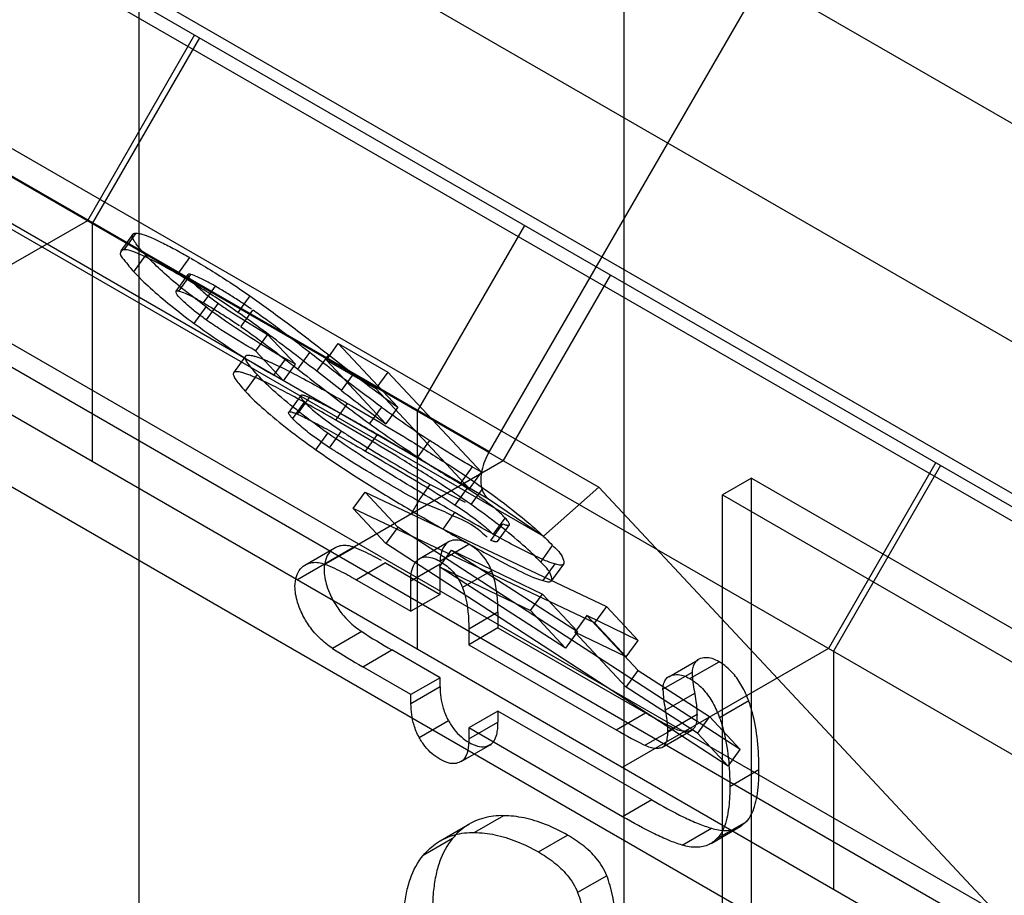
# Model space of a CAD drawing. Header units: millimetres. Extents: x 60 to 337, y 43 to 512.
# Tile 52 of 73: x 158.35 to 163.12, y 224.96 to 229.2. Entities that reach past the tile are written whole.
import ezdxf

# ---------------------------------------------------------------- set-up
doc = ezdxf.new("R2010")
doc.units = ezdxf.units.MM
doc.header["$LTSCALE"] = 36.045028
doc.layers.get('0').update_dxf_attribs({"linetype": 'CONTINUOUS'})

msp = doc.modelspace()

# ---------------------------------------------------------------- linework, layer by layer
at = {"color": 7, "linetype": 'CONTINUOUS'}
for p, q in [((167.6266, 221.9066), (106.967, 256.9278)), ((118.6248, 252.6165), (169.7488, 223.1007)), ((160.6287, 227.1065), (139.076, 239.5497)), ((139.6075, 239.3772), (161.1602, 226.934)), ((139.0718, 239.3215), (160.6245, 226.8783)), ((139.3389, 239.139), (160.8916, 226.6959)), ((144.8323, 237.4223), (166.4082, 224.9657)), ((141.5239, 237.3232), (163.0766, 224.8801)), ((163.0266, 224.7935), (141.4739, 237.2366)), ((144.3123, 236.5216), (165.8882, 224.065)), ((164.8266, 234.3775), (160.6287, 227.1065)), ((168.8297, 220.8632), (146.0042, 234.0412)), ((154.3333, 233.7951), (263.9353, 170.5178)), ((161.2803, 231.9089), (161.2803, 219.6613)), ((176.8166, 219.7556), (158.9302, 230.0821)), ((158.9302, 230.0821), (158.9302, 212.7447)), ((260.4276, 170.6997), (157.6807, 229.9288)), ((159.2008, 229.1268), (158.6808, 228.2262)), ((159.224, 229.1134), (158.704, 228.2128)), ((158.6808, 228.2262), (157.6808, 227.6488)), ((158.704, 228.2128), (158.704, 227.0581)), ((160.2808, 227.3024), (160.8008, 228.2031)), ((158.9011, 228.1602), (158.8432, 228.0799)), ((158.8598, 228.0857), (158.9177, 228.166)), ((158.9063, 227.9782), (158.9642, 228.0585)), ((159.1194, 227.9667), (159.1774, 228.047)), ((159.1107, 227.8843), (159.1686, 227.9645)), ((159.1243, 227.8851), (159.1823, 227.9654)), ((161.2161, 227.9633), (160.6961, 227.0627)), ((159.2437, 227.8279), (159.3016, 227.9082)), ((159.4683, 227.8619), (159.4104, 227.7816)), ((159.1987, 227.7279), (159.2567, 227.8082)), ((159.3144, 227.8259), (159.2565, 227.7456)), ((159.425, 227.7123), (159.483, 227.7926)), ((159.5539, 227.6752), (159.496, 227.595)), ((159.6896, 227.5298), (159.5539, 227.6752)), ((159.839, 227.5506), (159.8969, 227.6309)), ((159.8969, 227.6309), (160.1369, 227.4923)), ((159.8969, 227.6309), (160.1853, 227.3218)), ((159.4477, 227.5696), (159.3898, 227.4893)), ((159.496, 227.595), (159.6317, 227.4495)), ((159.7005, 227.5067), (159.7585, 227.587)), ((159.7925, 227.496), (159.8505, 227.5762)), ((159.8505, 227.5762), (159.9707, 227.4825)), ((159.5842, 227.4767), (159.6421, 227.557)), ((159.6317, 227.4495), (159.6896, 227.5298)), ((159.6896, 227.5298), (159.6421, 227.557)), ((159.839, 227.5506), (160.079, 227.412)), ((160.1273, 227.2416), (159.839, 227.5506)), ((159.5039, 227.4801), (159.446, 227.3998)), ((159.6317, 227.4495), (159.5842, 227.4767)), ((159.9127, 227.4023), (159.7925, 227.496)), ((159.9127, 227.4023), (159.9707, 227.4825)), ((160.1369, 227.4923), (160.079, 227.412)), ((160.5905, 227.0062), (160.1369, 227.4923)), ((159.7146, 227.378), (159.6567, 227.2977)), ((159.6989, 227.2883), (159.7568, 227.3686)), ((160.079, 227.412), (160.5326, 226.9259)), ((159.6759, 227.2664), (159.7338, 227.3466)), ((159.8843, 227.2594), (159.9423, 227.3397)), ((160.106, 227.3226), (160.0481, 227.2424)), ((160.1853, 227.3218), (160.1273, 227.2416)), ((160.2808, 226.1477), (160.2808, 227.3024)), ((159.7885, 227.1156), (159.8464, 227.1959)), ((159.8549, 227.1257), (159.9129, 227.206)), ((160.0287, 227.109), (160.0866, 227.1892)), ((160.2825, 227.08), (160.3404, 227.1603)), ((159.6961, 226.4853), (160.6961, 227.0627)), ((162.7929, 227.053), (162.2729, 226.1523)), ((162.8161, 227.0396), (162.2961, 226.1389)), ((160.5454, 227.0322), (160.4875, 226.952)), ((160.5326, 226.9259), (160.5905, 227.0062)), ((160.5905, 227.0062), (160.5454, 227.0322)), ((160.285, 226.8666), (160.3429, 226.9469)), ((160.3429, 226.9469), (160.5115, 226.8608)), ((160.5326, 226.9259), (160.4875, 226.952)), ((161.8997, 226.9783), (161.7583, 226.8967)), ((161.8997, 226.9783), (168.2637, 223.3041)), ((161.8997, 219.6298), (161.8997, 226.9783)), ((159.9693, 226.8304), (160.0273, 226.9106)), ((160.0273, 226.9106), (161.1971, 226.356)), ((160.0273, 226.9106), (160.1859, 226.7406)), ((160.4641, 226.8473), (160.522, 226.9276)), ((160.5409, 226.8496), (160.5988, 226.9299)), ((160.8916, 226.6959), (161.1602, 226.934)), ((161.1602, 226.934), (163.0766, 224.8801)), ((161.7583, 226.8967), (168.1223, 223.2225)), ((161.7583, 219.5481), (161.7583, 226.8967)), ((160.285, 226.8666), (160.2488, 226.8022)), ((160.4164, 226.8136), (160.285, 226.8666)), ((160.6245, 226.8783), (160.8916, 226.6959)), ((161.1392, 226.2757), (159.9693, 226.8304)), ((160.128, 226.6603), (159.9693, 226.8304)), ((160.4044, 226.7305), (160.4623, 226.8108)), ((160.6363, 226.6758), (160.6942, 226.756)), ((160.6479, 226.704), (160.7059, 226.7843)), ((160.668, 226.6714), (160.726, 226.7516)), ((160.1859, 226.7406), (160.128, 226.6603)), ((161.8445, 225.6622), (160.1859, 226.7406)), ((161.7866, 225.5819), (160.128, 226.6603)), ((160.2883, 226.5869), (160.4297, 226.6685)), ((160.3885, 226.5756), (160.5299, 226.6572)), ((159.7349, 226.556), (159.8763, 226.6377)), ((159.9751, 226.6419), (159.8337, 226.5603)), ((160.3878, 226.5481), (160.4457, 226.6283)), ((160.4457, 226.6283), (160.8871, 226.4158)), ((160.4457, 226.6283), (161.0566, 226.2342)), ((160.8778, 226.5706), (160.9358, 226.6509)), ((160.1259, 226.5667), (159.9845, 226.485)), ((160.1259, 226.5667), (160.3905, 226.4139)), ((160.2491, 226.4801), (160.3905, 226.5618)), ((160.3905, 226.4139), (160.3905, 226.5618)), ((160.9456, 226.5618), (160.8876, 226.4815)), ((160.932, 226.4813), (160.9899, 226.5616)), ((160.3878, 226.5481), (160.8292, 226.3356)), ((160.9986, 226.1539), (160.3878, 226.5481)), ((160.6401, 226.5289), (160.4987, 226.4472)), ((159.9648, 226.4964), (160.2491, 226.3323)), ((160.2491, 226.3323), (160.2491, 226.4801)), ((160.8292, 226.3356), (160.8871, 226.4158)), ((160.8871, 226.4158), (161.0566, 226.2342)), ((160.3905, 226.4139), (160.2491, 226.3323)), ((160.6708, 226.3275), (160.5294, 226.2458)), ((160.6708, 226.3275), (160.6708, 226.2521)), ((160.9986, 226.1539), (160.8292, 226.3356)), ((161.1971, 226.356), (161.1392, 226.2757)), ((161.3507, 226.1915), (161.1971, 226.356)), ((161.1008, 226.3121), (161.0429, 226.2319)), ((161.3507, 226.1915), (161.1008, 226.3121)), ((161.3503, 226.0447), (161.1008, 226.3121)), ((161.1392, 226.2757), (161.2928, 226.1112)), ((160.0106, 226.234), (159.8692, 226.1524)), ((160.6708, 226.2521), (160.5294, 226.1704)), ((160.5294, 226.2458), (160.5294, 226.1704)), ((160.6708, 226.2521), (161.385, 225.8397)), ((161.0566, 226.2342), (160.9986, 226.1539)), ((161.2928, 226.1112), (161.0429, 226.2319)), ((161.0429, 226.2319), (161.2924, 225.9645)), ((161.2928, 226.1112), (161.3507, 226.1915)), ((160.0158, 226.0633), (160.1572, 226.145)), ((160.3905, 226.0102), (160.1572, 226.145)), ((160.5294, 226.1704), (161.2436, 225.7581)), ((162.2729, 226.1523), (161.2729, 225.575)), ((162.2961, 226.1389), (162.2961, 224.9842)), ((161.4992, 226.0153), (161.6406, 226.0969)), ((161.6007, 226.0058), (161.7421, 226.0875)), ((160.2491, 225.9286), (160.0158, 226.0633)), ((161.2924, 225.9645), (161.3503, 226.0447)), ((161.3503, 226.0447), (161.6956, 225.8217)), ((161.6112, 226.0359), (161.4698, 225.9542)), ((160.3905, 226.0102), (160.2491, 225.9286)), ((160.3905, 225.9659), (160.3905, 226.0102)), ((160.3905, 225.9659), (160.2491, 225.8842)), ((161.6377, 225.7415), (161.2924, 225.9645)), ((160.2491, 225.8842), (160.2491, 225.9286)), ((161.6239, 225.9339), (161.4825, 225.8523)), ((161.8858, 225.8981), (161.7444, 225.8164)), ((160.6708, 225.8484), (160.5294, 225.7668)), ((161.4163, 225.418), (160.6708, 225.8484)), ((160.6708, 225.8484), (160.6708, 225.7952)), ((160.2889, 225.7208), (160.4304, 225.8024)), ((160.5294, 225.7136), (160.6708, 225.7952)), ((161.2436, 225.7581), (161.385, 225.8397)), ((161.6354, 225.8312), (161.494, 225.7495)), ((161.6956, 225.8217), (161.6377, 225.7415)), ((161.8445, 225.6622), (161.6956, 225.8217)), ((161.2749, 225.3364), (160.5294, 225.7668)), ((160.5294, 225.7668), (160.5294, 225.7136)), ((161.5259, 225.7643), (161.3845, 225.6827)), ((161.4641, 225.6722), (161.6102, 225.756)), ((161.6377, 225.7415), (161.7866, 225.5819)), ((160.6317, 225.684), (160.4903, 225.6023)), ((161.7866, 225.5819), (161.8445, 225.6622)), ((161.9356, 225.5632), (161.7942, 225.4816)), ((161.4163, 225.418), (161.2749, 225.3364)), ((160.698, 225.3415), (160.5566, 225.2599)), ((160.3912, 225.2195), (160.5326, 225.3012)), ((161.5638, 225.199), (161.7052, 225.2806)), ((161.7033, 225.2069), (161.8447, 225.2885)), ((161.8745, 225.3117), (161.733, 225.2301)), ((160.4503, 225.2305), (160.3089, 225.1489)), ((160.8666, 225.1655), (161.008, 225.2471)), ((161.1984, 225.0499), (161.0569, 224.9682))]:
    msp.add_line(p, q, dxfattribs=at)
for centre, radius, start, end in [((161.7633, 231.2326), 4.2438, 233.7967, 240.0114), ((161.7099, 231.1593), 4.2521, 233.803, 240.0054), ((164.0664, 232.7287), 6.6556, 232.02076, 234.32884), ((163.9629, 232.5876), 6.5796, 232.00741, 234.34218), ((163.8913, 232.5375), 6.4439, 234.02568, 236.56121), ((163.7832, 232.3848), 6.3557, 234.0081, 236.57882), ((161.6387, 228.7483), 2.9954, 237.0755, 240.3559), ((161.5144, 228.6948), 3.0283, 237.0933, 240.3381), ((162.1509, 226.0527), 0.5398, 182.0281, 191.743), ((162.0095, 225.9711), 0.5398, 182.0281, 191.743), ((162.1594, 227.2958), 1.7898, 239.2239, 244.6952)]:
    msp.add_arc(centre, radius, start, end, dxfattribs=at)
for points, knots in [([(158.9642, 228.0585), (158.9526, 228.071), (158.9366, 228.0888), (158.9184, 228.1122), (158.9079, 228.1278), (158.9012, 228.1405), (158.8988, 228.1506), (158.899, 228.1563), (158.9012, 228.1609), (158.9053, 228.1641), (158.9111, 228.1657), (158.9154, 228.166), (158.9177, 228.166)], [0, 0, 0, 0, 0.359619, 0.505194, 0.626088, 0.757091, 0.804645, 0.842794, 0.875696, 0.909448, 0.949724, 1, 1, 1, 1]), ([(158.9177, 228.166), (158.9219, 228.166), (158.9312, 228.1648), (158.9547, 228.159), (158.992, 228.1445), (159.045, 228.1195), (159.1083, 228.0862), (159.1534, 228.0608), (159.1774, 228.047)], [0, 0, 0, 0, 0.042994, 0.097778, 0.25327, 0.459424, 0.710437, 1, 1, 1, 1]), ([(158.8598, 228.0857), (158.8524, 228.0858), (158.8293, 228.07), (158.8693, 228.0234), (158.8887, 227.997), (158.9063, 227.9782)], [0, 0, 0, 0, 0.159674, 0.444548, 1, 1, 1, 1]), ([(159.125, 227.9636), (159.0845, 227.987), (159.0151, 228.026), (158.9275, 228.0674), (158.8784, 228.0856), (158.8598, 228.0857)], [0, 0, 0, 0, 0.478824, 0.810357, 1, 1, 1, 1]), ([(159.2567, 227.8082), (159.2105, 227.842), (159.1344, 227.9005), (159.0374, 227.9847), (158.9865, 228.0346), (158.9642, 228.0585)], [0, 0, 0, 0, 0.445579, 0.745931, 1, 1, 1, 1]), ([(159.183, 228.0439), (159.2147, 228.0258), (159.2779, 227.9875), (159.373, 227.9268), (159.4362, 227.8841), (159.4683, 227.8619)], [0, 0, 0, 0, 0.324208, 0.653842, 1, 1, 1, 1]), ([(158.9063, 227.9782), (158.9315, 227.9512), (158.9892, 227.8952), (159.0871, 227.8119), (159.1599, 227.7564), (159.1987, 227.7279)], [0, 0, 0, 0, 0.287498, 0.625381, 1, 1, 1, 1]), ([(159.4104, 227.7816), (159.3783, 227.8038), (159.3151, 227.8465), (159.2199, 227.9073), (159.1568, 227.9455), (159.125, 227.9636)], [0, 0, 0, 0, 0.346141, 0.67576, 1, 1, 1, 1]), ([(159.1823, 227.9654), (159.1779, 227.9665), (159.1645, 227.9682), (159.1739, 227.9445), (159.1828, 227.9371), (159.1894, 227.9301)], [0, 0, 0, 0, 0.24604, 0.473168, 1, 1, 1, 1]), ([(159.3019, 227.908), (159.2859, 227.9174), (159.2568, 227.9338), (159.217, 227.9533), (159.1928, 227.9627), (159.1823, 227.9654)], [0, 0, 0, 0, 0.417453, 0.75422, 1, 1, 1, 1]), ([(159.1894, 227.9301), (159.1997, 227.9188), (159.225, 227.8952), (159.268, 227.8597), (159.3006, 227.8358), (159.3179, 227.8236)], [0, 0, 0, 0, 0.273602, 0.619732, 1, 1, 1, 1]), ([(159.4757, 227.7978), (159.4535, 227.8131), (159.413, 227.8398), (159.355, 227.8766), (159.3193, 227.8979), (159.3019, 227.908)], [0, 0, 0, 0, 0.393427, 0.706824, 1, 1, 1, 1]), ([(159.1311, 227.85), (159.1243, 227.8571), (159.1153, 227.8646), (159.1071, 227.8881), (159.12, 227.8862), (159.1243, 227.8851)], [0, 0, 0, 0, 0.539813, 0.754804, 1, 1, 1, 1]), ([(159.1243, 227.8851), (159.1349, 227.8824), (159.159, 227.873), (159.1989, 227.8535), (159.228, 227.8371), (159.244, 227.8277)], [0, 0, 0, 0, 0.24578, 0.582547, 1, 1, 1, 1]), ([(159.2599, 227.7434), (159.2436, 227.7549), (159.2117, 227.7782), (159.1687, 227.8137), (159.1422, 227.8379), (159.1311, 227.85)], [0, 0, 0, 0, 0.35806, 0.706546, 1, 1, 1, 1]), ([(159.4683, 227.8619), (159.5295, 227.8192), (159.6578, 227.7251), (159.7839, 227.6282), (159.8505, 227.5762)], [0, 0, 0, 0, 0.468983, 1, 1, 1, 1]), ([(159.244, 227.8277), (159.2614, 227.8177), (159.2971, 227.7963), (159.355, 227.7595), (159.3956, 227.7328), (159.4178, 227.7175)], [0, 0, 0, 0, 0.293186, 0.606593, 1, 1, 1, 1]), ([(159.3144, 227.8259), (159.3377, 227.8092), (159.4162, 227.7568), (159.4971, 227.7083), (159.5539, 227.6752)], [0, 0, 0, 0, 0.303775, 1, 1, 1, 1]), ([(159.7925, 227.496), (159.7488, 227.5301), (159.6625, 227.5968), (159.5354, 227.6924), (159.4514, 227.753), (159.4104, 227.7816)], [0, 0, 0, 0, 0.348869, 0.685747, 1, 1, 1, 1]), ([(159.7585, 227.587), (159.7126, 227.6226), (159.6421, 227.6769), (159.5501, 227.7451), (159.5041, 227.778), (159.483, 227.7926)], [0, 0, 0, 0, 0.506854, 0.775888, 1, 1, 1, 1]), ([(159.496, 227.595), (159.4392, 227.628), (159.3583, 227.6765), (159.2798, 227.729), (159.2565, 227.7456)], [0, 0, 0, 0, 0.696225, 1, 1, 1, 1]), ([(159.425, 227.7123), (159.4462, 227.6977), (159.4922, 227.6649), (159.5842, 227.5966), (159.6547, 227.5424), (159.7005, 227.5067)], [0, 0, 0, 0, 0.224112, 0.493146, 1, 1, 1, 1]), ([(159.5039, 227.4801), (159.4947, 227.4899), (159.4788, 227.5077), (159.4598, 227.5322), (159.4492, 227.5496), (159.4459, 227.5608), (159.4459, 227.5675), (159.4503, 227.5728), (159.4583, 227.5746), (159.4687, 227.5743), (159.4821, 227.5718), (159.4984, 227.5673), (159.5174, 227.5608), (159.539, 227.5524), (159.5802, 227.5348), (159.6444, 227.5039), (159.7341, 227.4569), (159.8351, 227.4011), (159.9056, 227.3609), (159.9423, 227.3397)], [0, 0, 0, 0, 0.060997, 0.108156, 0.141051, 0.15239, 0.16096, 0.169991, 0.181238, 0.196835, 0.217374, 0.24292, 0.273357, 0.308491, 0.348098, 0.476621, 0.631544, 0.807742, 1, 1, 1, 1]), ([(160.106, 227.3226), (160.0523, 227.3616), (159.9362, 227.4493), (159.821, 227.5384), (159.7585, 227.587)], [0, 0, 0, 0, 0.455822, 1, 1, 1, 1]), ([(159.8843, 227.2594), (159.8476, 227.2806), (159.7771, 227.3209), (159.6762, 227.3766), (159.5864, 227.4236), (159.5223, 227.4545), (159.4811, 227.4721), (159.4595, 227.4805), (159.4405, 227.487), (159.4242, 227.4915), (159.4108, 227.494), (159.4004, 227.4944), (159.3923, 227.4926), (159.388, 227.4872), (159.388, 227.4805), (159.3913, 227.4694), (159.4019, 227.4519), (159.4209, 227.4274), (159.4368, 227.4096), (159.446, 227.3998)], [0, 0, 0, 0, 0.192258, 0.368456, 0.523379, 0.651902, 0.691509, 0.726643, 0.75708, 0.782626, 0.803165, 0.818762, 0.830009, 0.83904, 0.84761, 0.858949, 0.891844, 0.939003, 1, 1, 1, 1]), ([(159.8464, 227.1959), (159.8002, 227.2284), (159.7142, 227.2919), (159.5994, 227.3863), (159.5319, 227.4493), (159.5039, 227.4801)], [0, 0, 0, 0, 0.380032, 0.719592, 1, 1, 1, 1]), ([(159.7005, 227.5067), (159.7404, 227.4757), (159.8193, 227.4146), (159.9349, 227.3261), (160.0111, 227.2693), (160.0481, 227.2424)], [0, 0, 0, 0, 0.347245, 0.685515, 1, 1, 1, 1]), ([(159.4473, 227.3978), (159.4756, 227.3666), (159.5442, 227.3041), (159.6582, 227.2101), (159.7433, 227.1474), (159.7885, 227.1156)], [0, 0, 0, 0, 0.284812, 0.626409, 1, 1, 1, 1]), ([(159.7568, 227.3686), (159.7522, 227.3706), (159.7454, 227.3733), (159.7368, 227.3764), (159.7304, 227.3783), (159.7241, 227.3797), (159.7186, 227.3802), (159.7142, 227.3786), (159.7136, 227.3742), (159.7158, 227.3694), (159.7198, 227.363), (159.726, 227.3552), (159.731, 227.3497), (159.7338, 227.3466)], [0, 0, 0, 0, 0.184756, 0.263898, 0.333303, 0.42877, 0.494817, 0.537294, 0.57734, 0.638619, 0.728962, 0.849522, 1, 1, 1, 1]), ([(160.0866, 227.1892), (160.0537, 227.2083), (159.9907, 227.2444), (159.8999, 227.2953), (159.8311, 227.3325), (159.7841, 227.3561), (159.7651, 227.3651), (159.7568, 227.3686)], [0, 0, 0, 0, 0.304034, 0.579704, 0.832093, 0.928383, 1, 1, 1, 1]), ([(159.7338, 227.3466), (159.7415, 227.3384), (159.7686, 227.312), (159.8278, 227.2642), (159.881, 227.2272), (159.9129, 227.206)], [0, 0, 0, 0, 0.147782, 0.496823, 1, 1, 1, 1]), ([(159.9423, 227.3397), (160.0464, 227.2796), (160.212, 227.1819), (160.4306, 227.0448), (160.5451, 226.9681), (160.5988, 226.9299)], [0, 0, 0, 0, 0.466127, 0.744639, 1, 1, 1, 1]), ([(159.6759, 227.2664), (159.6731, 227.2694), (159.6681, 227.275), (159.6619, 227.2827), (159.6579, 227.2891), (159.6557, 227.2939), (159.6563, 227.2984), (159.6606, 227.2999), (159.6662, 227.2995), (159.6724, 227.2981), (159.6788, 227.2961), (159.6875, 227.2931), (159.6942, 227.2903), (159.6989, 227.2883)], [0, 0, 0, 0, 0.150478, 0.271038, 0.361381, 0.42266, 0.462706, 0.505183, 0.57123, 0.666697, 0.736102, 0.815244, 1, 1, 1, 1]), ([(159.6989, 227.2883), (159.7072, 227.2848), (159.7262, 227.2759), (159.7732, 227.2522), (159.842, 227.2151), (159.9328, 227.1641), (159.9958, 227.128), (160.0287, 227.109)], [0, 0, 0, 0, 0.071617, 0.167907, 0.420296, 0.695966, 1, 1, 1, 1]), ([(159.8549, 227.1257), (159.8231, 227.1469), (159.7699, 227.1839), (159.7106, 227.2318), (159.6836, 227.2582), (159.6759, 227.2664)], [0, 0, 0, 0, 0.503177, 0.852218, 1, 1, 1, 1]), ([(160.5409, 226.8496), (160.4872, 226.8878), (160.3727, 226.9645), (160.154, 227.1016), (159.9885, 227.1993), (159.8843, 227.2594)], [0, 0, 0, 0, 0.255361, 0.533873, 1, 1, 1, 1]), ([(160.4623, 226.8108), (160.3666, 226.8661), (160.2129, 226.9569), (160.0078, 227.0857), (159.8984, 227.1591), (159.8464, 227.1959)], [0, 0, 0, 0, 0.456316, 0.73711, 1, 1, 1, 1]), ([(159.9129, 227.206), (159.9292, 227.1952), (159.9943, 227.1532), (160.1373, 227.0663), (160.265, 226.9918), (160.3429, 226.9469)], [0, 0, 0, 0, 0.117038, 0.462601, 1, 1, 1, 1]), ([(160.522, 226.9276), (160.4828, 226.9533), (160.339, 227.0427), (160.1927, 227.128), (160.0866, 227.1892)], [0, 0, 0, 0, 0.276867, 1, 1, 1, 1]), ([(160.5454, 227.0322), (160.5234, 227.045), (160.4784, 227.0719), (160.4101, 227.1146), (160.3639, 227.1447), (160.3404, 227.1603)], [0, 0, 0, 0, 0.31557, 0.650248, 1, 1, 1, 1]), ([(159.7885, 227.1156), (159.8524, 227.0704), (159.9858, 226.9819), (160.1919, 226.8547), (160.3332, 226.7716), (160.4044, 226.7305)], [0, 0, 0, 0, 0.323294, 0.660562, 1, 1, 1, 1]), ([(160.285, 226.8666), (160.2071, 226.9116), (160.0794, 226.986), (159.9363, 227.0729), (159.8713, 227.1149), (159.8549, 227.1257)], [0, 0, 0, 0, 0.537399, 0.882962, 1, 1, 1, 1]), ([(160.0287, 227.109), (160.1348, 227.0477), (160.281, 226.9624), (160.4249, 226.873), (160.4641, 226.8473)], [0, 0, 0, 0, 0.723133, 1, 1, 1, 1]), ([(160.6287, 227.1065), (160.6123, 227.078), (160.5895, 227.021), (160.5824, 226.938), (160.6071, 226.8902), (160.6245, 226.8783)], [0, 0, 0, 0, 0.404146, 0.741553, 1, 1, 1, 1]), ([(160.2825, 227.08), (160.306, 227.0644), (160.3522, 227.0343), (160.4205, 226.9916), (160.4655, 226.9647), (160.4875, 226.952)], [0, 0, 0, 0, 0.349752, 0.68443, 1, 1, 1, 1]), ([(160.7059, 226.7843), (160.698, 226.7928), (160.6702, 226.8198), (160.6094, 226.8686), (160.5548, 226.9061), (160.522, 226.9276)], [0, 0, 0, 0, 0.148731, 0.496814, 1, 1, 1, 1]), ([(160.5988, 226.9299), (160.6544, 226.8904), (160.7437, 226.8242), (160.8556, 226.7304), (160.9119, 226.6764), (160.9358, 226.6509)], [0, 0, 0, 0, 0.466816, 0.760586, 1, 1, 1, 1]), ([(160.4641, 226.8473), (160.4969, 226.8258), (160.5515, 226.7883), (160.6123, 226.7395), (160.64, 226.7125), (160.6479, 226.704)], [0, 0, 0, 0, 0.503186, 0.851269, 1, 1, 1, 1]), ([(160.8811, 226.5675), (160.8529, 226.5976), (160.7869, 226.6601), (160.6728, 226.7537), (160.5872, 226.8167), (160.5409, 226.8496)], [0, 0, 0, 0, 0.2796, 0.614982, 1, 1, 1, 1]), ([(160.4164, 226.8136), (160.4696, 226.7862), (160.5356, 226.7666), (160.5944, 226.7131), (160.6091, 226.7002), (160.6192, 226.6911)], [0, 0, 0, 0, 0.754037, 0.828935, 1, 1, 1, 1]), ([(160.9456, 226.5618), (160.9378, 226.5639), (160.9207, 226.5697), (160.8757, 226.5878), (160.8044, 226.622), (160.7035, 226.6748), (160.5872, 226.7392), (160.5052, 226.7861), (160.4623, 226.8108)], [0, 0, 0, 0, 0.044209, 0.099435, 0.267168, 0.479678, 0.727249, 1, 1, 1, 1]), ([(160.6942, 226.756), (160.6979, 226.7547), (160.7031, 226.7529), (160.7098, 226.7511), (160.7148, 226.75), (160.7196, 226.7494), (160.7241, 226.7498), (160.727, 226.7525), (160.7264, 226.7569), (160.724, 226.7619), (160.7196, 226.7683), (160.7135, 226.776), (160.7086, 226.7814), (160.7059, 226.7843)], [0, 0, 0, 0, 0.160621, 0.228472, 0.2876, 0.370568, 0.42757, 0.468576, 0.51821, 0.593896, 0.699812, 0.835632, 1, 1, 1, 1]), ([(160.4044, 226.7305), (160.4703, 226.6925), (160.5913, 226.6232), (160.7516, 226.5393), (160.847, 226.4926), (160.8876, 226.4815)], [0, 0, 0, 0, 0.419386, 0.767708, 1, 1, 1, 1]), ([(160.4304, 226.6689), (160.4216, 226.6628), (160.406, 226.6455), (160.3933, 226.6118), (160.3899, 226.5867), (160.3905, 226.5736)], [0, 0, 0, 0, 0.298982, 0.633942, 1, 1, 1, 1]), ([(160.5299, 226.6572), (160.5186, 226.664), (160.4959, 226.6747), (160.4608, 226.6798), (160.4392, 226.6738), (160.4304, 226.6689)], [0, 0, 0, 0, 0.381068, 0.708587, 1, 1, 1, 1]), ([(160.6401, 226.5289), (160.6281, 226.5606), (160.5965, 226.6108), (160.5502, 226.6455), (160.5299, 226.6572)], [0, 0, 0, 0, 0.591794, 1, 1, 1, 1]), ([(160.6685, 226.6758), (160.6688, 226.6746), (160.6691, 226.6722), (160.6662, 226.6695), (160.6617, 226.6692), (160.6569, 226.6697), (160.6519, 226.6708), (160.6452, 226.6726), (160.6399, 226.6744), (160.6363, 226.6758)], [0, 0, 0, 0, 0.095216, 0.174299, 0.284322, 0.444252, 0.558508, 0.689622, 1, 1, 1, 1]), ([(159.8846, 226.6418), (159.8732, 226.637), (159.8516, 226.6204), (159.8326, 226.5814), (159.8287, 226.5513), (159.8284, 226.5351)], [0, 0, 0, 0, 0.292696, 0.61606, 1, 1, 1, 1]), ([(159.9751, 226.6419), (159.9645, 226.6459), (159.9435, 226.6517), (159.9121, 226.6521), (159.893, 226.6462), (159.8846, 226.6418)], [0, 0, 0, 0, 0.366302, 0.695097, 1, 1, 1, 1]), ([(160.1063, 226.578), (160.093, 226.5859), (160.0645, 226.6012), (160.0208, 226.6227), (159.9903, 226.6358), (159.9751, 226.6419)], [0, 0, 0, 0, 0.317609, 0.663515, 1, 1, 1, 1]), ([(160.939, 226.6477), (160.9564, 226.6295), (160.9827, 226.6106), (160.9957, 226.5463), (160.9589, 226.5577), (160.9456, 226.5618)], [0, 0, 0, 0, 0.515526, 0.714812, 1, 1, 1, 1]), ([(159.6871, 226.4541), (159.6874, 226.4701), (159.6912, 226.5), (159.7102, 226.5387), (159.7318, 226.5553), (159.7432, 226.5602)], [0, 0, 0, 0, 0.38043, 0.705637, 1, 1, 1, 1]), ([(159.7432, 226.5602), (159.7516, 226.5645), (159.7707, 226.5705), (159.8021, 226.57), (159.823, 226.5643), (159.8337, 226.5603)], [0, 0, 0, 0, 0.304903, 0.633698, 1, 1, 1, 1]), ([(159.8337, 226.5603), (159.8489, 226.5542), (159.8794, 226.5411), (159.9231, 226.5195), (159.9516, 226.5043), (159.9648, 226.4964)], [0, 0, 0, 0, 0.336485, 0.682391, 1, 1, 1, 1]), ([(160.2491, 226.4801), (160.2484, 226.4952), (160.2499, 226.5235), (160.2629, 226.5615), (160.2796, 226.5806), (160.2889, 226.5872)], [0, 0, 0, 0, 0.381419, 0.710155, 1, 1, 1, 1]), ([(160.2889, 226.5872), (160.2978, 226.5922), (160.3194, 226.5981), (160.3545, 226.593), (160.3771, 226.5824), (160.3885, 226.5756)], [0, 0, 0, 0, 0.291413, 0.618932, 1, 1, 1, 1]), ([(160.3885, 226.5756), (160.4088, 226.5639), (160.4551, 226.5291), (160.4867, 226.4789), (160.4987, 226.4472)], [0, 0, 0, 0, 0.408206, 1, 1, 1, 1]), ([(160.8876, 226.4815), (160.901, 226.4775), (160.9377, 226.466), (160.9248, 226.5304), (160.8984, 226.5492), (160.8811, 226.5675)], [0, 0, 0, 0, 0.285152, 0.48448, 1, 1, 1, 1]), ([(159.8284, 226.5351), (159.8283, 226.5219), (159.831, 226.4949), (159.8411, 226.4531), (159.8525, 226.4256), (159.8588, 226.411)], [0, 0, 0, 0, 0.307017, 0.629718, 1, 1, 1, 1]), ([(160.6708, 226.3275), (160.6708, 226.3835), (160.6652, 226.4526), (160.6443, 226.5176), (160.6401, 226.5289)], [0, 0, 0, 0, 0.822668, 1, 1, 1, 1]), ([(159.7174, 226.3294), (159.7109, 226.3442), (159.6995, 226.3721), (159.6894, 226.4142), (159.687, 226.4412), (159.6871, 226.4541)], [0, 0, 0, 0, 0.373685, 0.699621, 1, 1, 1, 1]), ([(160.4987, 226.4472), (160.5029, 226.4359), (160.5238, 226.371), (160.5294, 226.3019), (160.5294, 226.2458)], [0, 0, 0, 0, 0.177332, 1, 1, 1, 1]), ([(159.8588, 226.411), (159.8636, 226.3997), (159.875, 226.3786), (159.8941, 226.3475), (159.9083, 226.328), (159.9163, 226.3183)], [0, 0, 0, 0, 0.338116, 0.655771, 1, 1, 1, 1]), ([(159.7748, 226.2366), (159.7668, 226.2463), (159.7526, 226.2659), (159.7336, 226.297), (159.7222, 226.318), (159.7174, 226.3294)], [0, 0, 0, 0, 0.3441, 0.661638, 1, 1, 1, 1]), ([(159.9163, 226.3183), (159.9262, 226.3067), (159.9461, 226.2854), (159.9777, 226.2571), (159.9996, 226.2412), (160.0106, 226.234)], [0, 0, 0, 0, 0.360382, 0.688648, 1, 1, 1, 1]), ([(159.8692, 226.1524), (159.8582, 226.1595), (159.8363, 226.1755), (159.8047, 226.2038), (159.7848, 226.2251), (159.7748, 226.2366)], [0, 0, 0, 0, 0.311352, 0.639618, 1, 1, 1, 1]), ([(161.6434, 226.0995), (161.6353, 226.0968), (161.6238, 226.0827), (161.613, 226.0597), (161.6117, 226.0424), (161.6114, 226.0336)], [0, 0, 0, 0, 0.334801, 0.653598, 1, 1, 1, 1]), ([(161.7421, 226.0875), (161.7316, 226.0938), (161.7108, 226.1038), (161.6763, 226.1095), (161.6539, 226.1044), (161.6434, 226.0995)], [0, 0, 0, 0, 0.355986, 0.664192, 1, 1, 1, 1]), ([(161.8858, 225.8981), (161.8768, 225.9228), (161.8557, 225.9697), (161.8102, 226.0369), (161.7677, 226.0727), (161.7421, 226.0875)], [0, 0, 0, 0, 0.325834, 0.634399, 1, 1, 1, 1]), ([(161.47, 225.952), (161.4703, 225.9608), (161.4715, 225.9781), (161.4823, 226.001), (161.4939, 226.0152), (161.502, 226.0179)], [0, 0, 0, 0, 0.346402, 0.665199, 1, 1, 1, 1]), ([(161.502, 226.0179), (161.5124, 226.0228), (161.5349, 226.0278), (161.5694, 226.0222), (161.5902, 226.0122), (161.6007, 226.0058)], [0, 0, 0, 0, 0.335808, 0.644014, 1, 1, 1, 1]), ([(161.6007, 226.0058), (161.6263, 225.9911), (161.6688, 225.9552), (161.7143, 225.888), (161.7354, 225.8411), (161.7444, 225.8164)], [0, 0, 0, 0, 0.365601, 0.674166, 1, 1, 1, 1]), ([(160.3905, 225.9659), (160.3905, 225.9311), (160.398, 225.874), (160.42, 225.8215), (160.4304, 225.8024)], [0, 0, 0, 0, 0.615896, 1, 1, 1, 1]), ([(161.6224, 225.9429), (161.6255, 225.9272), (161.6303, 225.8992), (161.6345, 225.8612), (161.6351, 225.839), (161.6353, 225.8292)], [0, 0, 0, 0, 0.417218, 0.743878, 1, 1, 1, 1]), ([(161.9356, 225.5632), (161.9356, 225.6107), (161.9315, 225.7044), (161.9121, 225.8165), (161.8926, 225.8795), (161.8858, 225.8981)], [0, 0, 0, 0, 0.419067, 0.825649, 1, 1, 1, 1]), ([(160.2889, 225.7208), (160.2786, 225.7399), (160.2566, 225.7924), (160.2491, 225.8494), (160.2491, 225.8842)], [0, 0, 0, 0, 0.384104, 1, 1, 1, 1]), ([(161.4938, 225.7475), (161.4937, 225.7573), (161.4931, 225.7796), (161.4888, 225.8176), (161.4841, 225.8456), (161.481, 225.8612)], [0, 0, 0, 0, 0.25632, 0.582893, 1, 1, 1, 1]), ([(160.4304, 225.8024), (160.4387, 225.7873), (160.4575, 225.7589), (160.491, 225.7232), (160.5168, 225.7046), (160.5299, 225.6976)], [0, 0, 0, 0, 0.355304, 0.694029, 1, 1, 1, 1]), ([(160.6317, 225.684), (160.6399, 225.6887), (160.6547, 225.7044), (160.6652, 225.7331), (160.6701, 225.7642), (160.6708, 225.7845), (160.6708, 225.7952)], [0, 0, 0, 0, 0.231639, 0.50422, 0.738395, 1, 1, 1, 1]), ([(161.5358, 225.7594), (161.5167, 225.7685), (161.4818, 225.7857), (161.4316, 225.8126), (161.4006, 225.8305), (161.385, 225.8397)], [0, 0, 0, 0, 0.370914, 0.682647, 1, 1, 1, 1]), ([(161.6354, 225.8312), (161.6354, 225.8196), (161.6342, 225.7989), (161.6275, 225.774), (161.6166, 225.7598), (161.6093, 225.7553), (161.6056, 225.7538)], [0, 0, 0, 0, 0.396069, 0.712624, 0.862402, 1, 1, 1, 1]), ([(161.7444, 225.8164), (161.7512, 225.7978), (161.7707, 225.7349), (161.7901, 225.6227), (161.7942, 225.5291), (161.7942, 225.4816)], [0, 0, 0, 0, 0.174351, 0.580933, 1, 1, 1, 1]), ([(161.4641, 225.6722), (161.4679, 225.6736), (161.4752, 225.6781), (161.4861, 225.6924), (161.4928, 225.7172), (161.494, 225.738), (161.494, 225.7495)], [0, 0, 0, 0, 0.137598, 0.287376, 0.603931, 1, 1, 1, 1]), ([(161.6056, 225.7538), (161.599, 225.7518), (161.5848, 225.7493), (161.5612, 225.7516), (161.5444, 225.7553), (161.5358, 225.7594)], [0, 0, 0, 0, 0.288183, 0.598727, 1, 1, 1, 1]), ([(160.3885, 225.616), (160.3754, 225.623), (160.3496, 225.6415), (160.3161, 225.6772), (160.2973, 225.7056), (160.2889, 225.7208)], [0, 0, 0, 0, 0.305995, 0.644667, 1, 1, 1, 1]), ([(160.5294, 225.7136), (160.5294, 225.7029), (160.5286, 225.6826), (160.5238, 225.6515), (160.5133, 225.6228), (160.4985, 225.6071), (160.4903, 225.6023)], [0, 0, 0, 0, 0.261605, 0.49578, 0.768361, 1, 1, 1, 1]), ([(160.5299, 225.6976), (160.5429, 225.6896), (160.5683, 225.6779), (160.6072, 225.6724), (160.6271, 225.6833), (160.6352, 225.6877)], [0, 0, 0, 0, 0.408374, 0.752443, 1, 1, 1, 1]), ([(161.3944, 225.6778), (161.403, 225.6736), (161.4198, 225.67), (161.4434, 225.6677), (161.4576, 225.6701), (161.4641, 225.6722)], [0, 0, 0, 0, 0.401273, 0.711817, 1, 1, 1, 1]), ([(160.4938, 225.6061), (160.4857, 225.6017), (160.4658, 225.5907), (160.4269, 225.5962), (160.4014, 225.608), (160.3885, 225.616)], [0, 0, 0, 0, 0.24753, 0.591612, 1, 1, 1, 1]), ([(161.8745, 225.3117), (161.8937, 225.3321), (161.9133, 225.375), (161.9274, 225.4373), (161.9344, 225.4969), (161.9356, 225.5396), (161.9356, 225.5632)], [0, 0, 0, 0, 0.31934, 0.513819, 0.730497, 1, 1, 1, 1]), ([(161.7942, 225.4816), (161.7942, 225.4579), (161.7929, 225.4152), (161.786, 225.3557), (161.7719, 225.2934), (161.7523, 225.2504), (161.733, 225.2301)], [0, 0, 0, 0, 0.269503, 0.486181, 0.68066, 1, 1, 1, 1]), ([(161.4163, 225.418), (161.467, 225.3888), (161.5407, 225.3479), (161.6379, 225.3035), (161.6835, 225.2869), (161.7052, 225.2806)], [0, 0, 0, 0, 0.547434, 0.788314, 1, 1, 1, 1]), ([(160.698, 225.3415), (160.6659, 225.3421), (160.6026, 225.3353), (160.5158, 225.2968), (160.4698, 225.2545), (160.4503, 225.2305)], [0, 0, 0, 0, 0.34347, 0.669833, 1, 1, 1, 1]), ([(161.008, 225.2471), (160.9737, 225.2667), (160.9054, 225.3002), (160.8009, 225.3329), (160.7313, 225.3413), (160.698, 225.3415)], [0, 0, 0, 0, 0.361999, 0.694713, 1, 1, 1, 1]), ([(161.5638, 225.199), (161.542, 225.2053), (161.4965, 225.2219), (161.3993, 225.2662), (161.3256, 225.3071), (161.2749, 225.3364)], [0, 0, 0, 0, 0.211686, 0.452566, 1, 1, 1, 1]), ([(161.7052, 225.2806), (161.7275, 225.2735), (161.7716, 225.2656), (161.8352, 225.2775), (161.8649, 225.304), (161.8774, 225.3169)], [0, 0, 0, 0, 0.377545, 0.711424, 1, 1, 1, 1]), ([(160.3089, 225.1489), (160.3284, 225.1728), (160.3744, 225.2151), (160.4612, 225.2536), (160.5245, 225.2605), (160.5566, 225.2599)], [0, 0, 0, 0, 0.330167, 0.65653, 1, 1, 1, 1]), ([(160.4503, 225.2305), (160.4226, 225.198), (160.3911, 225.1368), (160.367, 225.0468), (160.3557, 224.9671), (160.3535, 224.9111), (160.3535, 224.8813)], [0, 0, 0, 0, 0.347642, 0.544133, 0.757754, 1, 1, 1, 1]), ([(160.5566, 225.2599), (160.5899, 225.2596), (160.6595, 225.2512), (160.764, 225.2185), (160.8323, 225.1851), (160.8666, 225.1655)], [0, 0, 0, 0, 0.305294, 0.637993, 1, 1, 1, 1]), ([(161.1984, 225.0499), (161.1866, 225.0808), (161.1526, 225.1353), (161.0843, 225.199), (161.0341, 225.2321), (161.008, 225.2471)], [0, 0, 0, 0, 0.355713, 0.675651, 1, 1, 1, 1]), ([(161.736, 225.2352), (161.7235, 225.2224), (161.6938, 225.1959), (161.6302, 225.1839), (161.5861, 225.1918), (161.5638, 225.199)], [0, 0, 0, 0, 0.288558, 0.622445, 1, 1, 1, 1]), ([(160.2121, 224.7996), (160.2121, 224.8294), (160.2143, 224.8855), (160.2256, 224.9651), (160.2496, 225.0551), (160.2812, 225.1163), (160.3089, 225.1489)], [0, 0, 0, 0, 0.242246, 0.455867, 0.652358, 1, 1, 1, 1]), ([(160.8666, 225.1655), (160.8927, 225.1504), (160.9429, 225.1174), (161.0112, 225.0536), (161.0452, 224.9991), (161.0569, 224.9682)], [0, 0, 0, 0, 0.324349, 0.644287, 1, 1, 1, 1]), ([(161.2413, 224.7798), (161.2413, 224.8547), (161.2327, 224.9474), (161.2042, 225.0344), (161.1984, 225.0499)], [0, 0, 0, 0, 0.819426, 1, 1, 1, 1]), ([(161.0569, 224.9682), (161.0628, 224.9528), (161.0913, 224.8658), (161.0999, 224.773), (161.0999, 224.6981)], [0, 0, 0, 0, 0.180574, 1, 1, 1, 1])]:
    msp.add_open_spline(points, degree=3, knots=knots, dxfattribs=at)

doc.saveas('drawing.dxf')
